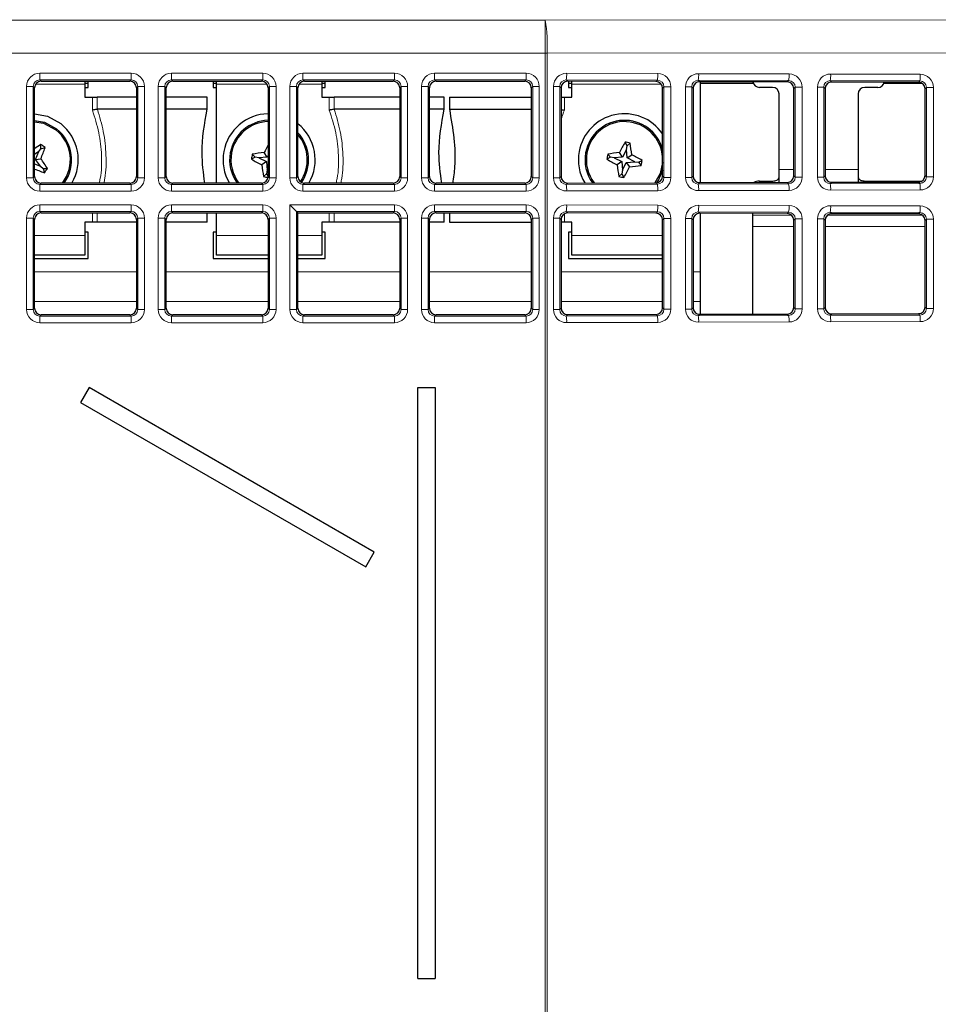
# Paper-space layout 'Blatt3' of a CAD drawing. Header units: millimetres. Extents: x 5 to 418, y 2 to 292.
# Tile 37 of 55: x 107 to 125, y 196 to 215. Entities that reach past the tile are written whole.
import ezdxf

# ---------------------------------------------------------------- set-up
doc = ezdxf.new("R2010")
doc.units = ezdxf.units.MM

psp = doc.layouts.new('Blatt3')

# ---------------------------------------------------------------- linework, layer by layer
at = {"color": 7, "linetype": 'Continuous', "lineweight": 18}
for p, q in [((56.821, 214.964), (117.2997, 214.964)), ((117.2997, 214.964), (129.961, 214.976)), ((117.2997, 214.339), (117.2997, 214.964)), ((117.2997, 214.339), (56.821, 214.339)), ((117.2997, 195.484), (117.2997, 214.339)), ((117.3338, 214.339), (117.2997, 214.339)), ((129.9952, 214.3511), (117.3338, 214.339)), ((117.3338, 214.339), (117.3338, 195.484)), ((107.6978, 213.8339), (107.6978, 213.9587)), ((107.6978, 213.9587), (109.4357, 213.9587)), ((109.4357, 213.8339), (109.4357, 213.9587)), ((110.1978, 213.8339), (110.1978, 213.9587)), ((110.1978, 213.9587), (111.9357, 213.9587)), ((111.9357, 213.8339), (111.9357, 213.9587)), ((112.6978, 213.8339), (112.6978, 213.9587)), ((112.6978, 213.9587), (114.4357, 213.9587)), ((114.4357, 213.8339), (114.4357, 213.9587)), ((115.1978, 213.9587), (116.9357, 213.9587)), ((115.1978, 213.8339), (115.1978, 213.9587)), ((116.9357, 213.8339), (116.9357, 213.9587)), ((117.7058, 213.9576), (119.4365, 213.9526)), ((120.2129, 213.9504), (121.9294, 213.9455)), ((122.7201, 213.9432), (124.4222, 213.9383)), ((108.5543, 213.7526), (107.621, 213.7526)), ((109.4357, 213.8339), (107.6978, 213.8339)), ((107.6978, 213.8339), (107.7244, 213.8073)), ((109.4092, 213.8073), (109.4357, 213.8339)), ((111.9357, 213.8339), (110.1978, 213.8339)), ((110.1978, 213.8339), (110.2244, 213.8073)), ((112.0125, 213.7526), (111.0543, 213.7526)), ((111.9092, 213.8073), (111.9357, 213.8339)), ((113.0543, 213.7526), (112.621, 213.7526)), ((114.4357, 213.8339), (112.6978, 213.8339)), ((112.6978, 213.8339), (112.7244, 213.8073)), ((114.4092, 213.8073), (114.4357, 213.8339)), ((116.9357, 213.8339), (115.1978, 213.8339)), ((115.1978, 213.8339), (115.2244, 213.8073)), ((116.9092, 213.8073), (116.9357, 213.8339)), ((119.4297, 213.8278), (117.6989, 213.8327)), ((117.6989, 213.8327), (117.7256, 213.8061)), ((119.5016, 213.7526), (117.8043, 213.7526)), ((119.4032, 213.8013), (119.4297, 213.8278)), ((121.9225, 213.8206), (120.2061, 213.8256)), ((120.2061, 213.8256), (120.2328, 213.7989)), ((121.896, 213.7941), (121.9225, 213.8206)), ((124.4154, 213.8135), (122.7133, 213.8184)), ((122.7133, 213.8184), (122.74, 213.7917)), ((124.3889, 213.787), (124.4154, 213.8135)), ((107.4482, 211.9711), (107.4482, 213.709)), ((107.4482, 213.709), (107.573, 213.709)), ((107.573, 213.709), (107.573, 211.9711)), ((107.5995, 213.6825), (107.573, 213.709)), ((109.5606, 213.709), (109.534, 213.6825)), ((109.5606, 211.9711), (109.5606, 213.709)), ((109.5606, 213.709), (109.6854, 213.709)), ((109.6854, 213.709), (109.6854, 211.9711)), ((109.9482, 213.709), (110.073, 213.709)), ((109.9482, 211.9711), (109.9482, 213.709)), ((110.073, 213.709), (110.073, 211.9711)), ((110.0995, 213.6825), (110.073, 213.709)), ((112.0606, 213.709), (112.034, 213.6825)), ((112.0606, 213.709), (112.1854, 213.709)), ((112.0606, 211.9711), (112.0606, 213.709)), ((112.1854, 213.709), (112.1854, 211.9711)), ((112.4482, 213.709), (112.573, 213.709)), ((112.4482, 211.9711), (112.4482, 213.709)), ((112.573, 213.709), (112.573, 211.9711)), ((112.5995, 213.6825), (112.573, 213.709)), ((114.5606, 213.709), (114.534, 213.6825)), ((114.5606, 211.9711), (114.5606, 213.709)), ((114.5606, 213.709), (114.6854, 213.709)), ((114.6854, 213.709), (114.6854, 211.9711)), ((114.9482, 211.9711), (114.9482, 213.709)), ((114.9482, 213.709), (115.073, 213.709)), ((115.073, 213.709), (115.073, 211.9711)), ((115.0995, 213.6825), (115.073, 213.709)), ((117.0606, 213.709), (117.034, 213.6825)), ((117.0606, 213.709), (117.1854, 213.709)), ((117.0606, 211.9711), (117.0606, 213.709)), ((117.1854, 213.709), (117.1854, 211.9711)), ((117.4554, 211.9715), (117.4554, 213.7086)), ((117.4554, 213.7086), (117.5734, 213.7086)), ((117.5734, 213.7086), (117.5734, 211.9715)), ((117.6004, 213.6816), (117.5734, 213.7086)), ((119.5538, 213.7022), (119.5276, 213.6761)), ((119.5538, 213.7022), (119.6855, 213.7022)), ((119.5538, 211.9779), (119.5538, 213.7022)), ((119.6855, 213.7022), (119.6855, 211.9779)), ((119.9626, 211.9787), (119.9626, 213.7014)), ((119.9626, 213.7014), (120.0806, 213.7014)), ((120.0806, 213.7014), (120.0806, 211.9787)), ((120.1076, 213.6744), (120.0806, 213.7014)), ((122.0467, 213.6951), (122.0205, 213.6689)), ((122.0467, 213.6951), (122.1783, 213.6951)), ((122.0467, 211.985), (122.0467, 213.6951)), ((122.1783, 213.6951), (122.1783, 211.985)), ((122.4698, 211.9859), (122.4698, 213.6943)), ((122.4698, 213.6943), (122.5878, 213.6943)), ((122.5878, 213.6943), (122.5878, 211.9859)), ((122.6148, 213.6672), (122.5878, 213.6943)), ((124.5395, 213.688), (124.5134, 213.6618)), ((124.5395, 213.688), (124.6712, 213.688)), ((124.5395, 211.9922), (124.5395, 213.688)), ((124.6712, 213.688), (124.6712, 211.9922)), ((108.6968, 213.2587), (108.6968, 213.5026)), ((108.7895, 213.5026), (108.7895, 213.2749)), ((113.1968, 213.2587), (113.1968, 213.5026)), ((113.2895, 213.5026), (113.2895, 213.2749)), ((117.6618, 213.5026), (117.6618, 213.2587)), ((121.7418, 212.1283), (122.0205, 212.1283)), ((122.6148, 212.1283), (123.2418, 212.1283)), ((107.4482, 211.9711), (107.573, 211.9711)), ((107.573, 211.9711), (107.5995, 211.9976)), ((109.534, 211.9976), (109.5606, 211.9711)), ((109.5606, 211.9711), (109.6854, 211.9711)), ((109.9482, 211.9711), (110.073, 211.9711)), ((110.073, 211.9711), (110.0995, 211.9976)), ((112.034, 211.9976), (112.0606, 211.9711)), ((112.0606, 211.9711), (112.1854, 211.9711)), ((112.4482, 211.9711), (112.573, 211.9711)), ((112.573, 211.9711), (112.5995, 211.9976)), ((114.534, 211.9976), (114.5606, 211.9711)), ((114.5606, 211.9711), (114.6854, 211.9711)), ((114.9482, 211.9711), (115.073, 211.9711)), ((115.073, 211.9711), (115.0995, 211.9976)), ((117.034, 211.9976), (117.0606, 211.9711)), ((117.0606, 211.9711), (117.1854, 211.9711)), ((117.4554, 211.9715), (117.5734, 211.9715)), ((117.5734, 211.9715), (117.6004, 211.9985)), ((117.7256, 211.874), (117.6989, 211.8474)), ((119.4297, 211.8523), (119.4032, 211.8788)), ((119.5276, 212.004), (119.5538, 211.9779)), ((119.5538, 211.9779), (119.6855, 211.9779)), ((119.9626, 211.9787), (120.0806, 211.9787)), ((120.0806, 211.9787), (120.1076, 212.0057)), ((120.2328, 211.8812), (120.2061, 211.8546)), ((121.3668, 211.9117), (121.3668, 211.8845)), ((121.6168, 211.8852), (121.6168, 211.9117)), ((121.9225, 211.8595), (121.896, 211.886)), ((122.0205, 212.0112), (122.0467, 211.985)), ((122.0467, 211.985), (122.1783, 211.985)), ((122.4698, 211.9859), (122.5878, 211.9859)), ((122.5878, 211.9859), (122.6148, 212.0129)), ((122.74, 211.8884), (122.7133, 211.8617)), ((123.3668, 211.9117), (123.3668, 211.8902)), ((124.4154, 211.8666), (124.3889, 211.8931)), ((124.5134, 212.0183), (124.5395, 211.9922)), ((124.5395, 211.9922), (124.6712, 211.9922)), ((107.7244, 211.8728), (107.6978, 211.8463)), ((107.6978, 211.7214), (107.6978, 211.8463)), ((107.6978, 211.8463), (109.4357, 211.8463)), ((109.4357, 211.7214), (107.6978, 211.7214)), ((109.4357, 211.8463), (109.4092, 211.8728)), ((109.4357, 211.7214), (109.4357, 211.8463)), ((110.2244, 211.8728), (110.1978, 211.8463)), ((110.1978, 211.7214), (110.1978, 211.8463)), ((110.1978, 211.8463), (111.9357, 211.8463)), ((111.9357, 211.7214), (110.1978, 211.7214)), ((111.9357, 211.8463), (111.9092, 211.8728)), ((111.9357, 211.7214), (111.9357, 211.8463)), ((112.7244, 211.8728), (112.6978, 211.8463)), ((112.6978, 211.7214), (112.6978, 211.8463)), ((112.6978, 211.8463), (114.4357, 211.8463)), ((114.4357, 211.7214), (112.6978, 211.7214)), ((114.4357, 211.8463), (114.4092, 211.8728)), ((114.4357, 211.7214), (114.4357, 211.8463)), ((115.2244, 211.8728), (115.1978, 211.8463)), ((115.1978, 211.7214), (115.1978, 211.8463)), ((115.1978, 211.8463), (116.9357, 211.8463)), ((116.9357, 211.7214), (115.1978, 211.7214)), ((116.9357, 211.8463), (116.9092, 211.8728)), ((116.9357, 211.7214), (116.9357, 211.8463)), ((117.6989, 211.8474), (119.4297, 211.8523)), ((119.4365, 211.7275), (117.7058, 211.7225)), ((120.2061, 211.8546), (121.9225, 211.8595)), ((121.9294, 211.7347), (120.2129, 211.7297)), ((122.7133, 211.8617), (124.4154, 211.8666)), ((124.4222, 211.7418), (122.7201, 211.7369)), ((107.6978, 211.4587), (109.4357, 211.4587)), ((107.6978, 211.4587), (107.6978, 211.3339)), ((109.4357, 211.3339), (107.6978, 211.3339)), ((107.6978, 211.3339), (107.7244, 211.3073)), ((109.4092, 211.3073), (109.4357, 211.3339)), ((109.4357, 211.4587), (109.4357, 211.3339)), ((110.1978, 211.4587), (111.9357, 211.4587)), ((110.1978, 211.4587), (110.1978, 211.3339)), ((111.9357, 211.3339), (110.1978, 211.3339)), ((110.1978, 211.3339), (110.2244, 211.3073)), ((111.9092, 211.3073), (111.9357, 211.3339)), ((111.9357, 211.4587), (111.9357, 211.3339)), ((112.4482, 211.4587), (114.4357, 211.4587)), ((112.4482, 209.4711), (112.4482, 211.4587)), ((114.4357, 211.3339), (112.573, 211.3339)), ((112.573, 211.3339), (112.573, 209.4711)), ((114.4092, 211.3073), (114.4357, 211.3339)), ((114.4357, 211.3339), (114.4357, 211.4587)), ((115.1978, 211.3339), (115.1978, 211.4587)), ((115.1978, 211.4587), (116.9357, 211.4587)), ((116.9357, 211.3339), (115.1978, 211.3339)), ((115.1978, 211.3339), (115.2244, 211.3073)), ((116.9092, 211.3073), (116.9357, 211.3339)), ((116.9357, 211.3339), (116.9357, 211.4587)), ((119.4297, 211.3278), (117.6989, 211.3327)), ((117.6989, 211.3327), (117.7256, 211.3061)), ((117.7058, 211.4576), (119.4365, 211.4526)), ((119.4032, 211.3013), (119.4297, 211.3278)), ((121.9225, 211.3206), (120.2061, 211.3256)), ((120.2061, 211.3256), (120.2328, 211.2989)), ((120.2129, 211.4504), (121.9294, 211.4455)), ((121.896, 211.2941), (121.9225, 211.3206)), ((124.4154, 211.3135), (122.7133, 211.3184)), ((122.7133, 211.3184), (122.74, 211.2917)), ((122.7201, 211.4432), (124.4222, 211.4383)), ((124.3889, 211.287), (124.4154, 211.3135)), ((107.4482, 209.4711), (107.4482, 211.209)), ((107.4482, 211.209), (107.573, 211.209)), ((107.573, 211.209), (107.573, 209.4711)), ((107.5995, 211.1825), (107.573, 211.209)), ((108.6968, 211.1276), (108.6968, 211.3073)), ((108.7895, 211.3073), (108.7895, 211.1276)), ((109.5606, 211.209), (109.534, 211.1825)), ((109.5606, 209.4711), (109.5606, 211.209)), ((109.5606, 211.209), (109.6854, 211.209)), ((109.6854, 211.209), (109.6854, 209.4711)), ((109.9482, 209.4711), (109.9482, 211.209)), ((109.9482, 211.209), (110.073, 211.209)), ((110.073, 211.209), (110.073, 209.4711)), ((110.0995, 211.1825), (110.073, 211.209)), ((112.0606, 211.209), (112.034, 211.1825)), ((112.0606, 211.209), (112.1854, 211.209)), ((112.0606, 209.4711), (112.0606, 211.209)), ((112.1854, 211.209), (112.1854, 209.4711)), ((113.1968, 211.1276), (113.1968, 211.3073)), ((113.2895, 211.3073), (113.2895, 211.1276)), ((114.5606, 211.209), (114.534, 211.1825)), ((114.5606, 209.4711), (114.5606, 211.209)), ((114.5606, 211.209), (114.6854, 211.209)), ((114.6854, 211.209), (114.6854, 209.4711)), ((114.9482, 209.4711), (114.9482, 211.209)), ((114.9482, 211.209), (115.073, 211.209)), ((115.073, 211.209), (115.073, 209.4711)), ((115.0995, 211.1825), (115.073, 211.209)), ((117.0606, 211.209), (117.034, 211.1825)), ((117.0606, 211.209), (117.1854, 211.209)), ((117.0606, 209.4711), (117.0606, 211.209)), ((117.1854, 211.209), (117.1854, 209.4711)), ((117.4554, 209.4715), (117.4554, 211.2086)), ((117.4554, 211.2086), (117.5734, 211.2086)), ((117.5734, 211.2086), (117.5734, 209.4715)), ((117.6004, 211.1816), (117.5734, 211.2086)), ((117.6618, 211.2889), (117.6618, 211.1276)), ((119.5538, 211.2022), (119.5276, 211.1761)), ((119.5538, 211.2022), (119.6855, 211.2022)), ((119.5538, 209.4779), (119.5538, 211.2022)), ((119.6855, 211.2022), (119.6855, 209.4779)), ((119.9626, 209.4787), (119.9626, 211.2014)), ((119.9626, 211.2014), (120.0806, 211.2014)), ((120.0806, 211.2014), (120.0806, 209.4787)), ((120.1076, 211.1744), (120.0806, 211.2014)), ((121.2418, 211.2622), (121.9789, 211.2622)), ((122.0467, 211.1951), (122.0205, 211.1689)), ((122.0467, 211.1951), (122.1783, 211.1951)), ((122.0467, 209.485), (122.0467, 211.1951)), ((122.1783, 211.1951), (122.1783, 209.485)), ((122.4698, 209.4859), (122.4698, 211.1943)), ((122.4698, 211.1943), (122.5878, 211.1943)), ((122.5878, 211.1943), (122.5878, 209.4859)), ((122.6148, 211.1672), (122.5878, 211.1943)), ((122.6588, 211.2622), (124.463, 211.2622)), ((124.5395, 211.188), (124.5134, 211.1618)), ((124.5395, 211.188), (124.6712, 211.188)), ((124.5395, 209.4922), (124.5395, 211.188)), ((124.6712, 211.188), (124.6712, 209.4922)), ((121.2418, 211.0457), (122.0205, 211.0457)), ((122.6148, 211.0457), (124.5134, 211.0457)), ((107.5995, 210.8776), (108.5543, 210.8776)), ((111.0543, 210.8776), (112.034, 210.8776)), ((112.5995, 210.8776), (113.0543, 210.8776)), ((117.8043, 210.8776), (119.5276, 210.8776)), ((107.5995, 210.1872), (109.534, 210.1872)), ((110.0995, 210.1872), (112.034, 210.1872)), ((112.5995, 210.1872), (114.534, 210.1872)), ((115.0995, 210.1872), (117.034, 210.1872)), ((117.6004, 210.1872), (119.5276, 210.1872)), ((120.1076, 210.1872), (120.2418, 210.1872)), ((107.4482, 209.4711), (107.573, 209.4711)), ((107.573, 209.4711), (107.5995, 209.4976)), ((107.5995, 209.6207), (109.534, 209.6207)), ((109.534, 209.4976), (109.5606, 209.4711)), ((109.5606, 209.4711), (109.6854, 209.4711)), ((109.9482, 209.4711), (110.073, 209.4711)), ((110.073, 209.4711), (110.0995, 209.4976)), ((110.0995, 209.6207), (112.034, 209.6207)), ((112.034, 209.4976), (112.0606, 209.4711)), ((112.0606, 209.4711), (112.1854, 209.4711)), ((112.4482, 209.4711), (112.573, 209.4711)), ((112.573, 209.4711), (112.5995, 209.4976)), ((112.5995, 209.6207), (114.534, 209.6207)), ((114.534, 209.4976), (114.5606, 209.4711)), ((114.5606, 209.4711), (114.6854, 209.4711)), ((114.9482, 209.4711), (115.073, 209.4711)), ((115.073, 209.4711), (115.0995, 209.4976)), ((115.0995, 209.6207), (117.034, 209.6207)), ((117.034, 209.4976), (117.0606, 209.4711)), ((117.0606, 209.4711), (117.1854, 209.4711)), ((117.4554, 209.4715), (117.5734, 209.4715)), ((117.5734, 209.4715), (117.6004, 209.4985)), ((117.6004, 209.6207), (119.5276, 209.6207)), ((119.5276, 209.504), (119.5538, 209.4779)), ((119.5538, 209.4779), (119.6855, 209.4779)), ((119.9626, 209.4787), (120.0806, 209.4787)), ((120.0806, 209.4787), (120.1076, 209.5057)), ((120.1076, 209.6207), (120.2418, 209.6207)), ((122.0205, 209.5112), (122.0467, 209.485)), ((122.0467, 209.485), (122.1783, 209.485)), ((122.4698, 209.4859), (122.5878, 209.4859)), ((122.5878, 209.4859), (122.6148, 209.5129)), ((124.5134, 209.5183), (124.5395, 209.4922)), ((124.5395, 209.4922), (124.6712, 209.4922)), ((107.7244, 209.3728), (107.6978, 209.3463)), ((107.6978, 209.3463), (109.4357, 209.3463)), ((107.6978, 209.3463), (107.6978, 209.2214)), ((109.4357, 209.3463), (109.4092, 209.3728)), ((109.4357, 209.3463), (109.4357, 209.2214)), ((110.2244, 209.3728), (110.1978, 209.3463)), ((110.1978, 209.3463), (111.9357, 209.3463)), ((110.1978, 209.3463), (110.1978, 209.2214)), ((111.9357, 209.3463), (111.9092, 209.3728)), ((111.9357, 209.3463), (111.9357, 209.2214)), ((112.7244, 209.3728), (112.6978, 209.3463)), ((112.6978, 209.2214), (112.6978, 209.3463)), ((112.6978, 209.3463), (114.4357, 209.3463)), ((114.4357, 209.3463), (114.4092, 209.3728)), ((114.4357, 209.2214), (114.4357, 209.3463)), ((115.2244, 209.3728), (115.1978, 209.3463)), ((115.1978, 209.2214), (115.1978, 209.3463)), ((115.1978, 209.3463), (116.9357, 209.3463)), ((116.9357, 209.3463), (116.9092, 209.3728)), ((116.9357, 209.2214), (116.9357, 209.3463)), ((117.7256, 209.374), (117.6989, 209.3474)), ((117.6989, 209.3474), (119.4297, 209.3523)), ((119.4297, 209.3523), (119.4032, 209.3788)), ((120.2328, 209.3812), (120.2061, 209.3546)), ((120.2061, 209.3546), (121.9225, 209.3595)), ((121.9225, 209.3595), (121.896, 209.386)), ((122.74, 209.3884), (122.7133, 209.3617)), ((122.7133, 209.3617), (124.4154, 209.3666)), ((124.4154, 209.3666), (124.3889, 209.3931)), ((109.4357, 209.2214), (107.6978, 209.2214)), ((111.9357, 209.2214), (110.1978, 209.2214)), ((114.4357, 209.2214), (112.6978, 209.2214)), ((116.9357, 209.2214), (115.1978, 209.2214)), ((119.4365, 209.2275), (117.7058, 209.2225)), ((121.9294, 209.2347), (120.2129, 209.2297)), ((124.4222, 209.2418), (122.7201, 209.2369))]:
    psp.add_line(p, q, dxfattribs=at)
at = {"color": 7, "linetype": 'Continuous', "lineweight": 25}
for p, q in [((107.7244, 213.8073), (109.4092, 213.8073)), ((108.5543, 213.8073), (108.5543, 213.7526)), ((108.6168, 213.7651), (108.5543, 213.7651)), ((108.5543, 213.7526), (108.5543, 213.5026)), ((108.6168, 213.6901), (108.6168, 213.8073)), ((110.2244, 213.8073), (111.9092, 213.8073)), ((110.9918, 213.8073), (110.9918, 213.6901)), ((111.0543, 213.7651), (110.9918, 213.7651)), ((111.0543, 213.7526), (111.0543, 213.8073)), ((111.0543, 211.8728), (111.0543, 213.7526)), ((112.7244, 213.8073), (114.4092, 213.8073)), ((113.0543, 213.8073), (113.0543, 213.7526)), ((113.1168, 213.7651), (113.0543, 213.7651)), ((113.0543, 213.7526), (113.0543, 213.5026)), ((113.1168, 213.6901), (113.1168, 213.8073)), ((115.2244, 213.8073), (116.9092, 213.8073)), ((119.4032, 213.8013), (117.7256, 213.8061)), ((117.7418, 213.806), (117.7418, 213.6901)), ((117.8043, 213.7651), (117.7418, 213.7651)), ((117.8043, 213.7526), (117.8043, 213.8059)), ((117.8043, 213.5026), (117.8043, 213.7526)), ((121.896, 213.7941), (120.2328, 213.7989)), ((120.2418, 213.7989), (120.2418, 211.8812)), ((121.2522, 213.7651), (120.2418, 213.7651)), ((124.3889, 213.787), (122.74, 213.7917)), ((124.4591, 213.7651), (123.7314, 213.7651)), ((107.5995, 211.9976), (107.5995, 213.6825)), ((108.5543, 213.6901), (108.6168, 213.6901)), ((109.534, 213.6825), (109.534, 211.9976)), ((110.0995, 211.9976), (110.0995, 213.6825)), ((110.9918, 213.6901), (111.0543, 213.6901)), ((112.034, 213.6825), (112.034, 211.9976)), ((112.5995, 211.9976), (112.5995, 213.6825)), ((113.0543, 213.6901), (113.1168, 213.6901)), ((114.534, 213.6825), (114.534, 211.9976)), ((115.0995, 211.9976), (115.0995, 213.6825)), ((117.034, 213.6825), (117.034, 211.9976)), ((117.6004, 213.6816), (117.6004, 211.9985)), ((117.7418, 213.6901), (117.8043, 213.6901)), ((119.5276, 212.004), (119.5276, 213.6761)), ((120.1076, 213.6744), (120.1076, 212.0057)), ((121.6168, 213.6901), (121.3668, 213.6901)), ((121.7418, 212.1283), (121.7418, 213.5651)), ((122.0205, 212.0112), (122.0205, 213.6689)), ((122.6148, 213.6672), (122.6148, 212.0129)), ((123.2418, 213.5651), (123.2418, 212.1283)), ((123.6168, 213.6901), (123.3668, 213.6901)), ((124.5134, 212.0183), (124.5134, 213.6618)), ((108.5543, 213.5026), (108.6968, 213.5026)), ((108.6968, 213.5026), (108.7895, 213.5026)), ((109.534, 213.5026), (108.7895, 213.5026)), ((110.8793, 213.5026), (110.0995, 213.5026)), ((110.8793, 213.2751), (110.8793, 213.5026)), ((113.0543, 213.5026), (113.1968, 213.5026)), ((113.1968, 213.5026), (113.2895, 213.5026)), ((114.534, 213.5026), (113.2895, 213.5026)), ((115.3793, 213.5026), (115.0995, 213.5026)), ((115.3793, 213.2751), (115.3793, 213.5026)), ((115.4793, 213.5026), (115.4793, 213.2751)), ((115.4793, 213.5026), (117.034, 213.5026)), ((117.6004, 213.5026), (117.6618, 213.5026)), ((117.6618, 213.5026), (117.8043, 213.5026)), ((108.7895, 213.2749), (108.7919, 213.2751)), ((109.534, 213.2751), (108.7919, 213.2751)), ((110.8793, 213.2751), (110.0995, 213.2751)), ((113.2895, 213.2749), (113.2919, 213.2751)), ((114.534, 213.2751), (113.2919, 213.2751)), ((115.3793, 213.2751), (115.0995, 213.2751)), ((115.4793, 213.2751), (117.034, 213.2751)), ((118.852, 212.5785), (118.8149, 212.6516)), ((118.852, 212.5785), (118.9125, 212.6339)), ((107.6778, 212.4719), (107.5995, 212.4145)), ((107.6152, 212.3223), (107.6778, 212.4719)), ((107.6778, 212.4719), (107.7199, 212.5254)), ((107.7199, 212.5254), (107.7213, 212.6074)), ((107.7199, 212.5254), (107.7993, 212.546)), ((112.0193, 212.3655), (111.9596, 212.4517)), ((118.7693, 212.3655), (118.7096, 212.4517)), ((118.8399, 212.5114), (118.7693, 212.3655)), ((118.8399, 212.5114), (118.852, 212.5785)), ((118.8547, 212.35), (118.8399, 212.5114)), ((107.6152, 212.3223), (107.7194, 212.3347)), ((107.7111, 212.1916), (107.6152, 212.3223)), ((111.7908, 212.3628), (111.7178, 212.3256)), ((111.7908, 212.3628), (111.7355, 212.4232)), ((111.8579, 212.3506), (111.7908, 212.3628)), ((112.0193, 212.3655), (111.8579, 212.3506)), ((111.8579, 212.3506), (112.0039, 212.2801)), ((112.0039, 212.2801), (111.9177, 212.2204)), ((112.0039, 212.2801), (112.0187, 212.1187)), ((112.034, 212.3959), (112.0193, 212.3655)), ((118.5408, 212.3628), (118.4678, 212.3256)), ((118.5408, 212.3628), (118.4855, 212.4232)), ((118.6079, 212.3506), (118.5408, 212.3628)), ((118.7693, 212.3655), (118.6079, 212.3506)), ((118.6079, 212.3506), (118.7539, 212.2801)), ((118.7539, 212.2801), (118.6677, 212.2204)), ((118.7539, 212.2801), (118.7687, 212.1187)), ((118.7687, 212.1187), (118.8392, 212.2646)), ((118.8392, 212.2646), (119.0007, 212.2795)), ((118.8392, 212.2646), (118.899, 212.1784)), ((118.8547, 212.35), (118.9409, 212.4098)), ((119.0007, 212.2795), (118.8547, 212.35)), ((119.0007, 212.2795), (119.0678, 212.2673)), ((119.0678, 212.2673), (119.1408, 212.3045)), ((119.0678, 212.2673), (119.1231, 212.2069)), ((107.5995, 212.2382), (107.7111, 212.1916)), ((107.7111, 212.1916), (107.7647, 212.1494)), ((107.7647, 212.1494), (107.7852, 212.0701)), ((107.7647, 212.1494), (107.8466, 212.148)), ((112.0187, 212.1187), (112.0065, 212.0516)), ((112.0187, 212.1187), (112.034, 212.1504)), ((118.7687, 212.1187), (118.7565, 212.0516)), ((121.7418, 211.8855), (121.7418, 212.1283)), ((123.2418, 212.1283), (123.2418, 211.8898)), ((112.0065, 212.0516), (111.9461, 211.9962)), ((112.0065, 212.0516), (112.034, 211.9976)), ((117.7256, 211.874), (119.4032, 211.8788)), ((118.7565, 212.0516), (118.6961, 211.9962)), ((118.7565, 212.0516), (118.7937, 211.9785)), ((120.2328, 211.8812), (121.896, 211.886)), ((121.3668, 211.9117), (121.6168, 211.9117)), ((122.74, 211.8884), (124.3889, 211.8931)), ((123.3668, 211.9117), (124.454, 211.9117)), ((109.4092, 211.8728), (107.7244, 211.8728)), ((111.9092, 211.8728), (110.2244, 211.8728)), ((114.4092, 211.8728), (112.7244, 211.8728)), ((116.9092, 211.8728), (115.2244, 211.8728)), ((112.4482, 211.4587), (112.573, 211.3339)), ((112.5995, 211.3073), (112.573, 211.3339)), ((107.5995, 209.4976), (107.5995, 211.1825)), ((107.7244, 211.3073), (109.4092, 211.3073)), ((108.5543, 211.1276), (108.5543, 210.8776)), ((108.6968, 211.1276), (108.5543, 211.1276)), ((108.7895, 211.1276), (108.6968, 211.1276)), ((109.534, 211.1276), (108.7895, 211.1276)), ((109.534, 211.1825), (109.534, 209.4976)), ((110.0995, 209.4976), (110.0995, 211.1825)), ((110.8793, 211.1276), (110.0995, 211.1276)), ((110.2244, 211.3073), (111.9092, 211.3073)), ((110.8793, 211.1276), (110.8793, 211.3073)), ((111.0543, 210.8776), (111.0543, 211.3073)), ((112.034, 211.1825), (112.034, 209.4976)), ((112.5995, 211.3073), (114.4092, 211.3073)), ((112.5995, 209.4976), (112.5995, 211.3073)), ((113.0543, 211.1276), (113.0543, 210.8776)), ((113.1968, 211.1276), (113.0543, 211.1276)), ((113.2895, 211.1276), (113.1968, 211.1276)), ((114.534, 211.1276), (113.2895, 211.1276)), ((114.534, 211.1825), (114.534, 209.4976)), ((115.0995, 209.4976), (115.0995, 211.1825)), ((115.3793, 211.1276), (115.0995, 211.1276)), ((115.2244, 211.3073), (116.9092, 211.3073)), ((115.3793, 211.1276), (115.3793, 211.3073)), ((115.4793, 211.3073), (115.4793, 211.1276)), ((115.4793, 211.1276), (117.034, 211.1276)), ((117.034, 211.1825), (117.034, 209.4976)), ((117.6004, 211.1816), (117.6004, 209.4985)), ((117.6618, 211.1276), (117.6004, 211.1276)), ((117.8043, 211.1276), (117.6618, 211.1276)), ((119.4032, 211.3013), (117.7256, 211.3061)), ((117.8043, 210.8776), (117.8043, 211.1276)), ((119.5276, 209.504), (119.5276, 211.1761)), ((120.1076, 211.1744), (120.1076, 209.5057)), ((121.896, 211.2941), (120.2328, 211.2989)), ((120.2418, 211.2989), (120.2418, 210.1872)), ((121.2418, 211.2622), (121.2418, 211.296)), ((121.2418, 211.0457), (121.2418, 211.2622)), ((122.0205, 209.5112), (122.0205, 211.1689)), ((122.6148, 211.1672), (122.6148, 209.5129)), ((124.3889, 211.287), (122.74, 211.2917)), ((124.5134, 209.5183), (124.5134, 211.1618)), ((108.6168, 210.9401), (108.5543, 210.9401)), ((108.6168, 210.4401), (108.6168, 210.9401)), ((111.0543, 210.9401), (110.9918, 210.9401)), ((110.9918, 210.9401), (110.9918, 210.4401)), ((113.1168, 210.9401), (113.0543, 210.9401)), ((113.1168, 210.4401), (113.1168, 210.9401)), ((117.7418, 210.9401), (117.7418, 210.4401)), ((117.8043, 210.9401), (117.7418, 210.9401)), ((121.2418, 209.3841), (121.2418, 211.0457)), ((108.5543, 210.8776), (108.5543, 210.5026)), ((111.0543, 210.5026), (111.0543, 210.8776)), ((113.0543, 210.8776), (113.0543, 210.5026)), ((117.8043, 210.5026), (117.8043, 210.8776)), ((108.5543, 210.5026), (107.5995, 210.5026)), ((107.5995, 210.4401), (108.6168, 210.4401)), ((110.9918, 210.4401), (112.034, 210.4401)), ((112.034, 210.5026), (111.0543, 210.5026)), ((113.0543, 210.5026), (112.5995, 210.5026)), ((112.5995, 210.4401), (113.1168, 210.4401)), ((117.7418, 210.4401), (119.5276, 210.4401)), ((119.5276, 210.5026), (117.8043, 210.5026)), ((120.2418, 210.1872), (120.2418, 209.6207)), ((120.2418, 209.6207), (120.2418, 209.3812)), ((109.4092, 209.3728), (107.7244, 209.3728)), ((111.9092, 209.3728), (110.2244, 209.3728)), ((114.4092, 209.3728), (112.7244, 209.3728)), ((116.9092, 209.3728), (115.2244, 209.3728)), ((117.7256, 209.374), (119.4032, 209.3788)), ((120.2328, 209.3812), (121.896, 209.386)), ((122.74, 209.3884), (124.3889, 209.3931)), ((108.6355, 207.9901), (108.473, 207.7086)), ((114.0514, 204.8632), (108.6355, 207.9901)), ((114.8764, 196.7651), (114.8764, 207.9901)), ((114.8764, 207.9901), (115.2071, 207.9901)), ((115.2071, 207.9901), (115.2071, 196.7651)), ((108.473, 207.7086), (113.8889, 204.5817)), ((113.8889, 204.5817), (114.0514, 204.8632)), ((114.8764, 196.7651), (115.2071, 196.7651))]:
    psp.add_line(p, q, dxfattribs=at)
at = {"color": 7, "linetype": 'Continuous', "lineweight": 25, "flags": 128}
for points in [[(107.5995, 213.1889), (107.8431, 213.141), (108.0956, 213.0025)], [(107.5995, 213.0637), (107.7888, 213.0275), (108.0183, 212.9043)], [(107.5995, 213.0386), (107.7668, 213.0082), (108.0028, 212.8847)], [(119.5276, 212.2663), (119.4818, 212.0569), (119.3833, 211.8788)], [(119.5276, 212.1169), (119.452, 211.937), (119.4148, 211.8794)]]:
    psp.add_lwpolyline(points, dxfattribs=at)
at = {"color": 7, "linetype": 'Continuous', "lineweight": 18}
for centre, radius, start, end in [((114.3295, 214.4883), 3.008, 357.15541, 9.09781), ((117.057, 213.9305), 0.6493, 351.3452, 2.39396), ((118.7878, 213.9255), 0.6493, 351.3452, 2.39396), ((119.5642, 213.9233), 0.6493, 351.3452, 2.39396), ((121.2806, 213.9183), 0.6493, 351.3452, 2.39396), ((122.0714, 213.9161), 0.6493, 351.3452, 2.39396), ((123.7735, 213.9112), 0.6493, 351.3452, 2.39396), ((117.057, 211.7497), 0.6493, 357.60604, 8.6548), ((118.7878, 211.7546), 0.6493, 357.60604, 8.6548), ((119.5642, 211.7569), 0.6493, 357.60604, 8.6548), ((121.2806, 211.7618), 0.6493, 357.60604, 8.6548), ((122.0714, 211.764), 0.6493, 357.60604, 8.6548), ((123.7735, 211.7689), 0.6493, 357.60604, 8.6548), ((117.057, 211.4305), 0.6493, 351.3452, 2.39396), ((118.7878, 211.4255), 0.6493, 351.3452, 2.39396), ((119.5642, 211.4233), 0.6493, 351.3452, 2.39396), ((121.2806, 211.4183), 0.6493, 351.3452, 2.39396), ((122.0714, 211.4161), 0.6493, 351.3452, 2.39396), ((123.7735, 211.4112), 0.6493, 351.3452, 2.39396), ((117.057, 209.2497), 0.6493, 357.60604, 8.6548), ((118.7878, 209.2546), 0.6493, 357.60604, 8.6548), ((119.5642, 209.2569), 0.6493, 357.60604, 8.6548), ((121.2806, 209.2618), 0.6493, 357.60604, 8.6548), ((122.0714, 209.264), 0.6493, 357.60604, 8.6548), ((123.7735, 209.2689), 0.6493, 357.60604, 8.6548)]:
    psp.add_arc(centre, radius, start, end, dxfattribs=at)
at = {"color": 7, "linetype": 'Continuous', "lineweight": 25}
for centre, radius, start, end in [((121.3668, 213.8151), 0.125, 188.77033, 270), ((123.6168, 213.8151), 0.125, 270, 347.89475), ((121.6168, 213.5651), 0.125, 0, 90), ((123.3668, 213.5651), 0.125, 90, 180), ((112.0543, 212.3151), 0.875, 91.32642, 169.72926), ((118.8043, 212.3151), 0.875, 34.23923, 169.72926), ((107.5543, 212.3151), 0.875, 329.64056, 51.78229), ((112.0543, 212.3151), 0.75, 91.54755, 169.72926), ((112.0543, 212.3151), 0.725, 91.60092, 169.72926), ((112.0543, 212.3151), 0.875, 329.64056, 51.45359), ((118.8043, 212.3151), 0.75, 15.3172, 169.72926), ((118.8043, 212.3151), 0.725, 3.85617, 169.72926), ((107.5543, 212.3151), 0.725, 322.41098, 51.78229), ((107.5543, 212.3151), 0.75, 323.8671, 51.78229), ((112.0543, 212.3151), 0.75, 325.07207, 43.36398), ((112.0543, 212.3151), 0.725, 324.9698, 41.2295), ((123.6732, 209.9652), 5.5515, 151.05959, 153.39154), ((117.8345, 206.9633), 5.7721, 79.23702, 80.22149), ((113.4205, 211.823), 5.5515, 6.06698, 8.39892), ((110.726, 207.9995), 5.501, 123.1069, 124.6349), ((102.5677, 214.4036), 5.5515, 338.12001, 340.45195), ((104.1895, 208.0419), 5.7721, 51.29005, 52.27453), ((112.0543, 212.3151), 0.875, 169.72926, 210.35944), ((112.0543, 212.3151), 0.75, 169.72926, 216.1329), ((112.0543, 212.3151), 0.725, 169.72926, 217.58902), ((112.5463, 206.9312), 5.5515, 96.06698, 98.39892), ((116.9627, 209.9448), 5.5961, 151.73221, 153.38628), ((118.8043, 212.3151), 0.875, 169.72926, 210.19679), ((118.8043, 212.3151), 0.75, 169.72926, 215.89006), ((118.8043, 212.3151), 0.725, 169.72926, 217.32417), ((119.2963, 206.9312), 5.5515, 96.06698, 98.39892), ((103.1966, 209.1153), 5.5515, 33.11262, 35.44457), ((117.4061, 211.3453), 5.7721, 169.23702, 170.22149), ((114.4042, 217.1839), 5.5515, 241.05959, 243.39154), ((124.1561, 211.3453), 5.7721, 169.23702, 170.22149), ((121.1542, 217.1839), 5.5515, 241.05959, 243.39154), ((116.4544, 207.4462), 5.5515, 61.05959, 63.39154), ((113.4525, 213.2848), 5.7721, 349.23702, 350.22149), ((109.6428, 217.3016), 5.5515, 248.12001, 250.45195), ((103.2811, 215.6799), 5.7721, 321.29005, 322.27453), ((117.4381, 212.8071), 5.5515, 186.06698, 188.39892), ((124.1881, 212.8071), 5.5515, 186.06698, 188.39892), ((113.9354, 214.6649), 5.5515, 331.05959, 333.39154), ((118.3122, 217.6989), 5.5515, 276.06698, 278.39892), ((113.024, 217.6668), 5.7721, 259.23702, 260.22149), ((119.774, 217.6668), 5.7721, 259.23702, 260.22149), ((121.3598, 211.7292), 0.1827, 87.82161, 121.96835)]:
    psp.add_arc(centre, radius, start, end, dxfattribs=at)
at = {"color": 7, "linetype": 'Continuous', "lineweight": 18}
for centre, major_axis, ratio, start_param, end_param in [((107.6985, 213.7083), (0.1773, -0.1773), 0.9972647, 2.357564, 3.9256213), ((109.4351, 213.7083), (-0.1773, -0.1773), 0.9972647, 2.357564, 3.9256213), ((110.1985, 213.7083), (0.1773, -0.1773), 0.9972647, 2.357564, 3.9256213), ((111.9351, 213.7083), (-0.1773, -0.1773), 0.9972647, 2.357564, 3.9256213), ((112.6985, 213.7083), (0.1773, -0.1773), 0.9972647, 2.357564, 3.9256213), ((114.4351, 213.7083), (-0.1773, -0.1773), 0.9972647, 2.357564, 3.9256213), ((115.1985, 213.7083), (0.1773, -0.1773), 0.9972647, 2.357564, 3.9256213), ((116.9351, 213.7083), (-0.1773, -0.1773), 0.9972647, 2.357564, 3.9256213), ((117.7064, 213.7072), (0.2144, -0.1314), 0.99372, 2.1206309, 3.6886881), ((119.4358, 213.7023), (-0.0052, 0.2503), 0.9971429, 4.6914727, 6.25953), ((120.2136, 213.7), (0.2144, -0.1314), 0.99372, 2.1206309, 3.6886881), ((121.9287, 213.6951), (-0.0052, 0.2503), 0.9971429, 4.6914727, 6.25953), ((122.7208, 213.6929), (0.2144, -0.1314), 0.99372, 2.1206309, 3.6886881), ((124.4215, 213.688), (-0.0052, 0.2503), 0.9971429, 4.6914727, 6.25953), ((107.6985, 213.7083), (-0.0891, 0.0891), 0.9918461, 5.4991567, 7.0672139), ((109.4351, 213.7083), (0.0891, 0.0891), 0.9918461, 5.4991567, 7.0672139), ((110.1985, 213.7083), (-0.0891, 0.0891), 0.9918461, 5.4991567, 7.0672139), ((111.9351, 213.7083), (0.0891, 0.0891), 0.9918461, 5.4991567, 7.0672139), ((112.6985, 213.7083), (-0.0891, 0.0891), 0.9918461, 5.4991567, 7.0672139), ((114.4351, 213.7083), (0.0891, 0.0891), 0.9918461, 5.4991567, 7.0672139), ((115.1985, 213.7083), (-0.0891, 0.0891), 0.9918461, 5.4991567, 7.0672139), ((116.9351, 213.7083), (0.0891, 0.0891), 0.9918461, 5.4991567, 7.0672139), ((117.6996, 213.7072), (0.1053, -0.0707), 0.985095, 2.1611225, 3.7291798), ((119.429, 213.7023), (0.0258, 0.1229), 0.9937922, 4.9176145, 6.4856718), ((120.2068, 213.7), (0.1053, -0.0707), 0.985095, 2.1611225, 3.7291798), ((121.9219, 213.6951), (0.0258, 0.1229), 0.9937922, 4.9176145, 6.4856718), ((122.714, 213.6929), (0.1053, -0.0707), 0.985095, 2.1611225, 3.7291798), ((124.4147, 213.688), (0.0258, 0.1229), 0.9937922, 4.9176145, 6.4856718), ((107.6985, 211.9718), (0.1773, 0.1773), 0.9972647, 2.357564, 3.9256213), ((107.6985, 211.9718), (0.0891, 0.0891), 0.9918461, 2.357564, 3.9256213), ((109.4351, 211.9718), (-0.1773, 0.1773), 0.9972647, 2.357564, 3.9256213), ((109.4351, 211.9718), (-0.0891, 0.0891), 0.9918461, 2.357564, 3.9256213), ((110.1985, 211.9718), (0.1773, 0.1773), 0.9972647, 2.357564, 3.9256213), ((110.1985, 211.9718), (0.0891, 0.0891), 0.9918461, 2.357564, 3.9256213), ((111.9351, 211.9718), (-0.1773, 0.1773), 0.9972647, 2.357564, 3.9256213), ((111.9351, 211.9718), (-0.0891, 0.0891), 0.9918461, 2.357564, 3.9256213), ((112.6985, 211.9718), (0.1773, 0.1773), 0.9972647, 2.357564, 3.9256213), ((112.6985, 211.9718), (0.0891, 0.0891), 0.9918461, 2.357564, 3.9256213), ((114.4351, 211.9718), (-0.1773, 0.1773), 0.9972647, 2.357564, 3.9256213), ((114.4351, 211.9718), (-0.0891, 0.0891), 0.9918461, 2.357564, 3.9256213), ((115.1985, 211.9718), (0.1773, 0.1773), 0.9972647, 2.357564, 3.9256213), ((115.1985, 211.9718), (0.0891, 0.0891), 0.9918461, 2.357564, 3.9256213), ((116.9351, 211.9718), (-0.1773, 0.1773), 0.9972647, 2.357564, 3.9256213), ((116.9351, 211.9718), (-0.0891, 0.0891), 0.9918461, 2.357564, 3.9256213), ((117.7064, 211.9729), (0.2144, 0.1314), 0.99372, 2.5944972, 4.1625544), ((117.6996, 211.9729), (0.1053, 0.0707), 0.985095, 2.5540055, 4.1220628), ((119.429, 211.9778), (-0.0258, 0.1229), 0.9937922, 2.9391062, 4.5071634), ((119.4358, 211.9778), (0.0052, 0.2503), 0.9971429, 3.165248, 4.7333053), ((120.2136, 211.9801), (0.2144, 0.1314), 0.99372, 2.5944972, 4.1625544), ((120.2068, 211.9801), (0.1053, 0.0707), 0.985095, 2.5540055, 4.1220628), ((121.9219, 211.985), (-0.0258, 0.1229), 0.9937922, 2.9391062, 4.5071634), ((121.9287, 211.985), (0.0052, 0.2503), 0.9971429, 3.165248, 4.7333053), ((122.7208, 211.9873), (0.2144, 0.1314), 0.99372, 2.5944972, 4.1625544), ((122.714, 211.9873), (0.1053, 0.0707), 0.985095, 2.5540055, 4.1220628), ((124.4147, 211.9921), (-0.0258, 0.1229), 0.9937922, 2.9391062, 4.5071634), ((124.4215, 211.9921), (0.0052, 0.2503), 0.9971429, 3.165248, 4.7333053), ((107.6985, 211.2083), (0.1773, -0.1773), 0.9972647, 2.357564, 3.9256213), ((107.6985, 211.2083), (-0.0891, 0.0891), 0.9918461, 5.4991567, 7.0672139), ((109.4351, 211.2083), (-0.1773, -0.1773), 0.9972647, 2.357564, 3.9256213), ((109.4351, 211.2083), (0.0891, 0.0891), 0.9918461, 5.4991567, 7.0672139), ((110.1985, 211.2083), (0.1773, -0.1773), 0.9972647, 2.357564, 3.9256213), ((110.1985, 211.2083), (-0.0891, 0.0891), 0.9918461, 5.4991567, 7.0672139), ((111.9351, 211.2083), (-0.1773, -0.1773), 0.9972647, 2.357564, 3.9256213), ((111.9351, 211.2083), (0.0891, 0.0891), 0.9918461, 5.4991567, 7.0672139), ((114.4351, 211.2083), (-0.1773, -0.1773), 0.9972647, 2.357564, 3.9256213), ((114.4351, 211.2083), (0.0891, 0.0891), 0.9918461, 5.4991567, 7.0672139), ((115.1985, 211.2083), (0.1773, -0.1773), 0.9972647, 2.357564, 3.9256213), ((115.1985, 211.2083), (-0.0891, 0.0891), 0.9918461, 5.4991567, 7.0672139), ((116.9351, 211.2083), (-0.1773, -0.1773), 0.9972647, 2.357564, 3.9256213), ((116.9351, 211.2083), (0.0891, 0.0891), 0.9918461, 5.4991567, 7.0672139), ((117.7064, 211.2072), (0.2144, -0.1314), 0.99372, 2.1206309, 3.6886881), ((117.6996, 211.2072), (0.1053, -0.0707), 0.985095, 2.1611225, 3.7291798), ((119.429, 211.2023), (0.0258, 0.1229), 0.9937922, 4.9176145, 6.4856718), ((119.4358, 211.2023), (-0.0052, 0.2503), 0.9971429, 4.6914727, 6.25953), ((120.2136, 211.2), (0.2144, -0.1314), 0.99372, 2.1206309, 3.6886881), ((120.2068, 211.2), (0.1053, -0.0707), 0.985095, 2.1611225, 3.7291798), ((121.9219, 211.1951), (0.0258, 0.1229), 0.9937922, 4.9176145, 6.4856718), ((121.9287, 211.1951), (-0.0052, 0.2503), 0.9971429, 4.6914727, 6.25953), ((122.7208, 211.1929), (0.2144, -0.1314), 0.99372, 2.1206309, 3.6886881), ((122.714, 211.1929), (0.1053, -0.0707), 0.985095, 2.1611225, 3.7291798), ((124.4147, 211.188), (0.0258, 0.1229), 0.9937922, 4.9176145, 6.4856718), ((124.4215, 211.188), (-0.0052, 0.2503), 0.9971429, 4.6914727, 6.25953), ((107.6985, 209.4718), (0.1773, 0.1773), 0.9972647, 2.357564, 3.9256213), ((107.6985, 209.4718), (0.0891, 0.0891), 0.9918461, 2.357564, 3.9256213), ((109.4351, 209.4718), (-0.1773, 0.1773), 0.9972647, 2.357564, 3.9256213), ((109.4351, 209.4718), (-0.0891, 0.0891), 0.9918461, 2.357564, 3.9256213), ((110.1985, 209.4718), (0.1773, 0.1773), 0.9972647, 2.357564, 3.9256213), ((110.1985, 209.4718), (0.0891, 0.0891), 0.9918461, 2.357564, 3.9256213), ((111.9351, 209.4718), (-0.1773, 0.1773), 0.9972647, 2.357564, 3.9256213), ((111.9351, 209.4718), (-0.0891, 0.0891), 0.9918461, 2.357564, 3.9256213), ((112.6985, 209.4718), (0.1773, 0.1773), 0.9972647, 2.357564, 3.9256213), ((112.6985, 209.4718), (0.0891, 0.0891), 0.9918461, 2.357564, 3.9256213), ((114.4351, 209.4718), (-0.1773, 0.1773), 0.9972647, 2.357564, 3.9256213), ((114.4351, 209.4718), (-0.0891, 0.0891), 0.9918461, 2.357564, 3.9256213), ((115.1985, 209.4718), (0.1773, 0.1773), 0.9972647, 2.357564, 3.9256213), ((115.1985, 209.4718), (0.0891, 0.0891), 0.9918461, 2.357564, 3.9256213), ((116.9351, 209.4718), (-0.1773, 0.1773), 0.9972647, 2.357564, 3.9256213), ((116.9351, 209.4718), (-0.0891, 0.0891), 0.9918461, 2.357564, 3.9256213), ((117.7064, 209.4729), (0.2144, 0.1314), 0.99372, 2.5944972, 4.1625544), ((117.6996, 209.4729), (0.1053, 0.0707), 0.985095, 2.5540055, 4.1220628), ((119.429, 209.4778), (-0.0258, 0.1229), 0.9937922, 2.9391062, 4.5071634), ((119.4358, 209.4778), (0.0052, 0.2503), 0.9971429, 3.165248, 4.7333053), ((120.2136, 209.4801), (0.2144, 0.1314), 0.99372, 2.5944972, 4.1625544), ((120.2068, 209.4801), (0.1053, 0.0707), 0.985095, 2.5540055, 4.1220628), ((121.9219, 209.485), (-0.0258, 0.1229), 0.9937922, 2.9391062, 4.5071634), ((121.9287, 209.485), (0.0052, 0.2503), 0.9971429, 3.165248, 4.7333053), ((122.7208, 209.4873), (0.2144, 0.1314), 0.99372, 2.5944972, 4.1625544), ((122.714, 209.4873), (0.1053, 0.0707), 0.985095, 2.5540055, 4.1220628), ((124.4147, 209.4921), (-0.0258, 0.1229), 0.9937922, 2.9391062, 4.5071634), ((124.4215, 209.4921), (0.0052, 0.2503), 0.9971429, 3.165248, 4.7333053)]:
    psp.add_ellipse(centre, major_axis=major_axis, ratio=ratio, start_param=start_param, end_param=end_param, dxfattribs=at)
at = {"color": 7, "linetype": 'Continuous', "lineweight": 25}
for centre, major_axis, ratio, start_param, end_param in [((107.7247, 213.6821), (0.0886, -0.0886), 0.9972647, 2.357564, 3.9256213), ((109.4089, 213.6821), (-0.0886, -0.0886), 0.9972647, 2.357564, 3.9256213), ((110.2247, 213.6821), (0.0886, -0.0886), 0.9972647, 2.357564, 3.9256213), ((111.9089, 213.6821), (-0.0886, -0.0886), 0.9972647, 2.357564, 3.9256213), ((112.7247, 213.6821), (0.0886, -0.0886), 0.9972647, 2.357564, 3.9256213), ((114.4089, 213.6821), (-0.0886, -0.0886), 0.9972647, 2.357564, 3.9256213), ((115.2247, 213.6821), (0.0886, -0.0886), 0.9972647, 2.357564, 3.9256213), ((116.9089, 213.6821), (-0.0886, -0.0886), 0.9972647, 2.357564, 3.9256213), ((117.7259, 213.6809), (0.1072, -0.0657), 0.99372, 2.1206309, 3.6886881), ((119.4028, 213.6761), (-0.0026, 0.1251), 0.9971429, 4.6914727, 6.25953), ((120.2331, 213.6737), (0.1072, -0.0657), 0.99372, 2.1206309, 3.6886881), ((121.8957, 213.669), (-0.0026, 0.1251), 0.9971429, 4.6914727, 6.25953), ((122.7403, 213.6665), (0.1072, -0.0657), 0.99372, 2.1206309, 3.6886881), ((124.3885, 213.6618), (-0.0026, 0.1251), 0.9971429, 4.6914727, 6.25953), ((107.7247, 211.998), (0.0886, 0.0886), 0.9972647, 2.357564, 3.9256213), ((109.4089, 211.998), (-0.0886, 0.0886), 0.9972647, 2.357564, 3.9256213), ((110.2247, 211.998), (0.0886, 0.0886), 0.9972647, 2.357564, 3.9256213), ((111.9089, 211.998), (-0.0886, 0.0886), 0.9972647, 2.357564, 3.9256213), ((112.7247, 211.998), (0.0886, 0.0886), 0.9972647, 2.357564, 3.9256213), ((114.4089, 211.998), (-0.0886, 0.0886), 0.9972647, 2.357564, 3.9256213), ((115.2247, 211.998), (0.0886, 0.0886), 0.9972647, 2.357564, 3.9256213), ((116.9089, 211.998), (-0.0886, 0.0886), 0.9972647, 2.357564, 3.9256213), ((117.7259, 211.9992), (0.1072, 0.0657), 0.99372, 2.5944972, 4.1625544), ((119.4028, 212.004), (0.0026, 0.1251), 0.9971429, 3.165248, 4.7333053), ((120.2331, 212.0064), (0.1072, 0.0657), 0.99372, 2.5944972, 4.1625544), ((121.8957, 212.0112), (0.0026, 0.1251), 0.9971429, 3.165248, 4.7333053), ((122.7403, 212.0136), (0.1072, 0.0657), 0.99372, 2.5944972, 4.1625544), ((124.3885, 212.0183), (0.0026, 0.1251), 0.9971429, 3.165248, 4.7333053), ((107.7247, 211.1821), (0.0886, -0.0886), 0.9972647, 2.357564, 3.9256213), ((109.4089, 211.1821), (-0.0886, -0.0886), 0.9972647, 2.357564, 3.9256213), ((110.2247, 211.1821), (0.0886, -0.0886), 0.9972647, 2.357564, 3.9256213), ((111.9089, 211.1821), (-0.0886, -0.0886), 0.9972647, 2.357564, 3.9256213), ((114.4089, 211.1821), (-0.0886, -0.0886), 0.9972647, 2.357564, 3.9256213), ((115.2247, 211.1821), (0.0886, -0.0886), 0.9972647, 2.357564, 3.9256213), ((116.9089, 211.1821), (-0.0886, -0.0886), 0.9972647, 2.357564, 3.9256213), ((117.7259, 211.1809), (0.1072, -0.0657), 0.99372, 2.1206309, 3.6886881), ((119.4028, 211.1761), (-0.0026, 0.1251), 0.9971429, 4.6914727, 6.25953), ((120.2331, 211.1737), (0.1072, -0.0657), 0.99372, 2.1206309, 3.6886881), ((121.8957, 211.169), (-0.0026, 0.1251), 0.9971429, 4.6914727, 6.25953), ((122.7403, 211.1665), (0.1072, -0.0657), 0.99372, 2.1206309, 3.6886881), ((124.3885, 211.1618), (-0.0026, 0.1251), 0.9971429, 4.6914727, 6.25953), ((107.7247, 209.498), (0.0886, 0.0886), 0.9972647, 2.357564, 3.9256213), ((109.4089, 209.498), (-0.0886, 0.0886), 0.9972647, 2.357564, 3.9256213), ((110.2247, 209.498), (0.0886, 0.0886), 0.9972647, 2.357564, 3.9256213), ((111.9089, 209.498), (-0.0886, 0.0886), 0.9972647, 2.357564, 3.9256213), ((112.7247, 209.498), (0.0886, 0.0886), 0.9972647, 2.357564, 3.9256213), ((114.4089, 209.498), (-0.0886, 0.0886), 0.9972647, 2.357564, 3.9256213), ((115.2247, 209.498), (0.0886, 0.0886), 0.9972647, 2.357564, 3.9256213), ((116.9089, 209.498), (-0.0886, 0.0886), 0.9972647, 2.357564, 3.9256213), ((117.7259, 209.4992), (0.1072, 0.0657), 0.99372, 2.5944972, 4.1625544), ((119.4028, 209.504), (0.0026, 0.1251), 0.9971429, 3.165248, 4.7333053), ((120.2331, 209.5064), (0.1072, 0.0657), 0.99372, 2.5944972, 4.1625544), ((121.8957, 209.5112), (0.0026, 0.1251), 0.9971429, 3.165248, 4.7333053), ((122.7403, 209.5136), (0.1072, 0.0657), 0.99372, 2.5944972, 4.1625544), ((124.3885, 209.5183), (0.0026, 0.1251), 0.9971429, 3.165248, 4.7333053)]:
    psp.add_ellipse(centre, major_axis=major_axis, ratio=ratio, start_param=start_param, end_param=end_param, dxfattribs=at)
for points, knots in [([(108.7895, 213.2749), (108.779, 213.2731), (108.758, 213.2694), (108.7245, 213.2636), (108.704, 213.26), (108.6974, 213.2588), (108.6968, 213.2587)], [0, 0, 0, 0, 0.4046631, 0.8091656, 0.9818463, 1, 1, 1, 1]), ([(110.8327, 211.8728), (110.8073, 212.0649), (110.7452, 212.534), (110.8295, 212.9999), (110.8793, 213.2751)], [0, 0, 0, 0, 0.4093943, 1, 1, 1, 1]), ([(113.2895, 213.2749), (113.279, 213.2731), (113.258, 213.2694), (113.2245, 213.2636), (113.204, 213.26), (113.1974, 213.2588), (113.1968, 213.2587)], [0, 0, 0, 0, 0.4046631, 0.8091656, 0.9818463, 1, 1, 1, 1]), ([(115.3327, 211.8728), (115.3073, 212.0649), (115.2452, 212.534), (115.3295, 212.9999), (115.3793, 213.2751)], [0, 0, 0, 0, 0.4093943, 1, 1, 1, 1]), ([(115.4793, 213.2751), (115.5416, 212.91), (115.6216, 212.4412), (115.5555, 211.9757), (115.5409, 211.8728)], [0, 0, 0, 0, 0.7789746, 1, 1, 1, 1]), ([(117.6004, 213.2695), (117.601, 213.2694), (117.6126, 213.2673), (117.6342, 213.2636), (117.6545, 213.26), (117.6612, 213.2588), (117.6618, 213.2587)], [0, 0, 0, 0, 0.0349916, 0.6888114, 0.9706081, 1, 1, 1, 1]), ([(121.6168, 211.9117), (121.6308, 211.9124), (121.6589, 211.9138), (121.6961, 211.9252), (121.7237, 211.9448), (121.7394, 211.9716), (121.741, 211.9931), (121.7418, 212.0033)], [0, 0, 0, 0, 0.20831962, 0.416696, 0.62278761, 0.82050183, 1, 1, 1, 1]), ([(123.2418, 212.0033), (123.2428, 211.9915), (123.2448, 211.968), (123.2633, 211.9413), (123.292, 211.9234), (123.3276, 211.9135), (123.3539, 211.9123), (123.3668, 211.9117)], [0, 0, 0, 0, 0.20685589, 0.4143789, 0.60967912, 0.80828419, 1, 1, 1, 1])]:
    psp.add_open_spline(points, degree=3, knots=knots, dxfattribs=at)
at = {"color": 7, "linetype": 'Continuous', "lineweight": 18}
for points, knots in [([(108.8272, 211.8728), (108.834, 211.9017), (108.8746, 212.0737), (108.8795, 212.3984), (108.8328, 212.8373), (108.7425, 213.117), (108.6968, 213.2587)], [0, 0, 0, 0, 0.0632442, 0.3759523, 0.6838815, 1, 1, 1, 1]), ([(108.7919, 213.2751), (108.8343, 213.1342), (108.9201, 212.8494), (108.9637, 212.4055), (108.9606, 212.075), (108.9225, 211.9017), (108.9162, 211.8728)], [0, 0, 0, 0, 0.3096389, 0.6258861, 0.9377462, 1, 1, 1, 1]), ([(113.3272, 211.8728), (113.334, 211.9017), (113.3746, 212.0737), (113.3795, 212.3984), (113.3328, 212.8373), (113.2425, 213.117), (113.1968, 213.2587)], [0, 0, 0, 0, 0.0632442, 0.3759523, 0.6838815, 1, 1, 1, 1]), ([(113.2919, 213.2751), (113.3343, 213.1342), (113.4201, 212.8494), (113.4637, 212.4055), (113.4606, 212.075), (113.4225, 211.9017), (113.4162, 211.8728)], [0, 0, 0, 0, 0.3096389, 0.6258861, 0.9377462, 1, 1, 1, 1]), ([(117.6618, 213.2587), (117.6404, 213.2029), (117.6163, 213.1399), (117.602, 213.0742), (117.6004, 213.0667)], [0, 0, 0, 0, 0.8852821, 1, 1, 1, 1])]:
    psp.add_open_spline(points, degree=3, knots=knots, dxfattribs=at)

doc.saveas('drawing.dxf')
